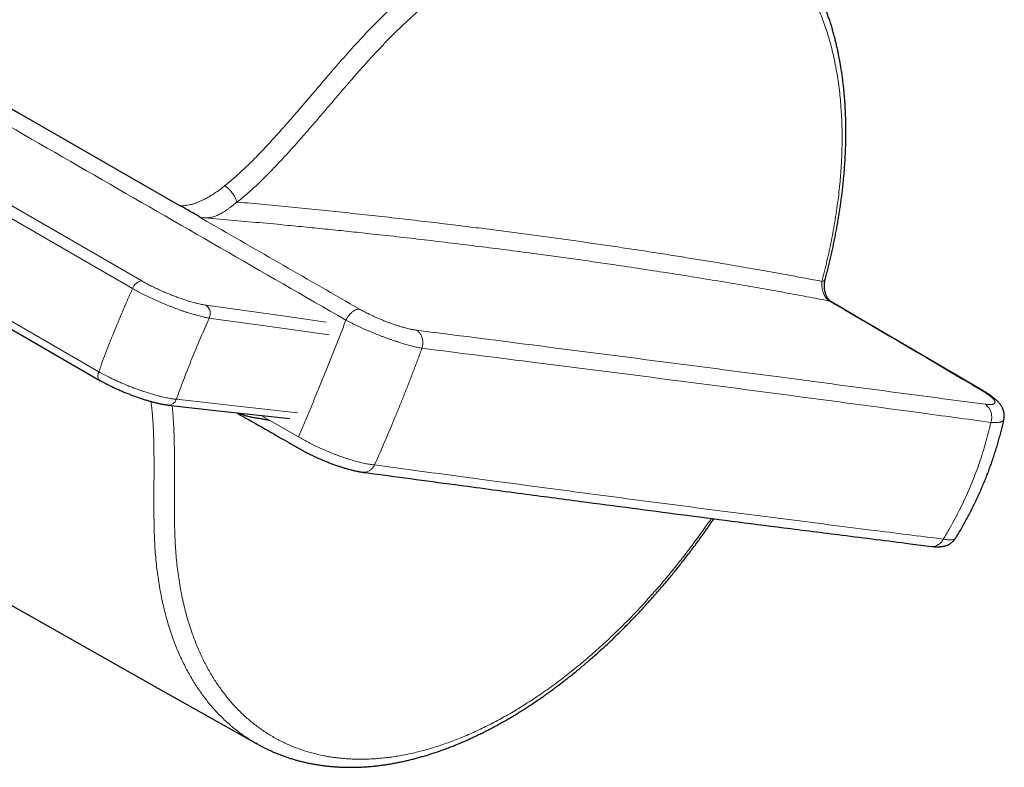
# Model space of a CAD drawing. Header units: millimetres. Extents: x 8 to 735, y 12 to 450.
# Tile 34 of 67: x 685 to 735, y 92 to 131. Entities that reach past the tile are written whole.
import ezdxf

# ---------------------------------------------------------------- set-up
doc = ezdxf.new("R2010")
doc.units = ezdxf.units.MM

msp = doc.modelspace()

# ---------------------------------------------------------------- linework, layer by layer
at = {"color": 252, "linetype": 'Continuous', "lineweight": 0}
for p, q in [((681.212, 123.083), (691.142, 117.35)), ((690.665, 116.963), (680.735, 122.695)), ((694.185, 120.587), (694.132, 120.592)), ((679.007, 118.443), (688.938, 112.71)), ((697.683, 110.221), (697.245, 110.471)), ((697.683, 110.221), (699.157, 109.381))]:
    msp.add_line(p, q, dxfattribs=at)
at = {"color": 7, "linetype": 'Continuous', "lineweight": 30}
for p, q in [((696.005, 121.388), (696.018, 121.387)), ((696.007, 121.378), (696.018, 121.387)), ((679.069, 117.998), (689, 112.266)), ((735.231, 110.268), (735.231, 110.268)), ((697.082, 93.644), (696.975, 93.704))]:
    msp.add_line(p, q, dxfattribs=at)
at = {"color": 7, "linetype": 'Continuous', "lineweight": 30, "flags": 128}
for points in [[(676.575, 130.708), (684.837, 125.953), (693.098, 121.199)], [(734.164, 111.732), (727.475, 115.654), (726.384, 116.294)], [(692.493, 111.003), (695.22, 110.698), (698.709, 110.308)], [(680.314, 103.098), (691.966, 96.527), (695.689, 94.427), (697.028, 93.672)]]:
    msp.add_lwpolyline(points, dxfattribs=at)
at = {"color": 252, "linetype": 'Continuous', "lineweight": 0, "flags": 128}
for points in [[(694.424, 116.111), (698.478, 115.544), (700.575, 115.251)], [(700.722, 114.595), (697.56, 115.037), (695.186, 115.369), (694.593, 115.452)], [(688.938, 112.71), (688.922, 112.664), (688.911, 112.618), (688.902, 112.573), (688.897, 112.529), (688.896, 112.487), (688.899, 112.448), (688.905, 112.41), (688.914, 112.376), (688.927, 112.345), (688.944, 112.318), (688.963, 112.294), (688.985, 112.275), (689, 112.266)], [(692.904, 111.296), (693.504, 111.229), (695.904, 110.96), (699.101, 110.603)]]:
    msp.add_lwpolyline(points, dxfattribs=at)
at = {"color": 252, "linetype": 'Continuous', "lineweight": 0}
for centre, radius, start, end in [((691.206, 116.784), 0.57, 96.4766, 161.6891), ((725.914, 117.527), 0.197, 271.9183, 333.8004), ((726.25, 116.065), 0.266, 59.6224, 77.6242), ((694.113, 115.68), 0.531, 334.5488, 54.1628), ((692.506, 111.42), 0.417, 268.1106, 342.6548), ((734.028, 111.499), 0.271, 59.8423, 81.6167), ((733.805, 110.394), 0.803, 339.8296, 53.6474), ((731.57, 104.381), 0.609, 266.1952, 337.1552)]:
    msp.add_arc(centre, radius, start, end, dxfattribs=at)
for points, knots in [([(721.819, 136.618), (721.79, 136.635), (721.677, 136.702), (721.474, 136.81), (721.209, 136.943), (720.938, 137.065), (720.659, 137.18), (720.371, 137.286), (720.076, 137.383), (719.775, 137.471), (719.465, 137.548), (719.148, 137.616), (718.82, 137.674), (718.485, 137.721), (718.144, 137.757), (717.799, 137.781), (717.449, 137.794), (717.095, 137.796), (716.738, 137.787), (716.376, 137.766), (716.011, 137.734), (715.643, 137.69), (715.266, 137.634), (714.881, 137.566), (714.488, 137.485), (714.092, 137.391), (713.687, 137.283), (713.274, 137.162), (712.875, 137.032), (712.494, 136.898), (712.133, 136.763), (711.77, 136.618), (711.407, 136.463), (711.042, 136.299), (710.676, 136.126), (710.31, 135.944), (709.944, 135.753), (709.577, 135.553), (709.205, 135.342), (708.83, 135.119), (708.45, 134.884), (708.07, 134.639), (707.686, 134.383), (707.299, 134.114), (706.948, 133.862), (706.639, 133.633), (706.372, 133.429), (706.105, 133.221), (705.809, 132.985), (705.484, 132.72), (705.132, 132.423), (704.781, 132.118), (704.432, 131.806), (704.084, 131.486), (703.739, 131.16), (703.397, 130.827), (703.057, 130.488), (702.72, 130.142), (702.386, 129.789), (702.053, 129.429), (701.717, 129.057), (701.377, 128.672), (701.033, 128.277), (700.633, 127.813), (700.177, 127.28), (699.654, 126.667), (699.12, 126.044), (698.65, 125.504), (698.255, 125.057), (697.937, 124.703), (697.616, 124.352), (697.298, 124.013), (696.984, 123.687), (696.672, 123.374), (696.383, 123.095), (696.116, 122.846), (695.872, 122.629), (695.625, 122.418), (695.458, 122.286), (695.375, 122.219)], [0, 0, 0, 0, 0.004221, 0.016892, 0.029562, 0.042255, 0.054947, 0.068073, 0.081199, 0.094349, 0.107499, 0.121105, 0.134719, 0.148546, 0.162381, 0.176212, 0.190044, 0.203902, 0.217761, 0.231592, 0.245423, 0.259281, 0.27314, 0.28755, 0.30196, 0.316402, 0.330843, 0.345867, 0.360899, 0.3737, 0.386507, 0.39931, 0.412114, 0.42494, 0.437766, 0.45057, 0.463373, 0.476199, 0.489025, 0.50229, 0.515556, 0.528846, 0.542136, 0.555889, 0.569649, 0.57911, 0.58857, 0.59804, 0.60751, 0.62013, 0.632751, 0.645371, 0.658039, 0.670708, 0.683376, 0.695996, 0.708617, 0.721237, 0.733905, 0.746573, 0.759241, 0.772651, 0.786062, 0.799472, 0.819599, 0.839725, 0.860994, 0.882263, 0.894452, 0.90664, 0.918836, 0.931032, 0.94248, 0.953928, 0.965375, 0.97403, 0.98269, 0.991347, 1, 1, 1, 1]), ([(696.018, 121.387), (696.114, 121.465), (696.308, 121.62), (696.594, 121.868), (696.877, 122.123), (697.19, 122.418), (697.531, 122.753), (697.899, 123.13), (698.263, 123.515), (698.624, 123.907), (698.98, 124.304), (699.38, 124.756), (699.823, 125.265), (700.308, 125.83), (700.791, 126.396), (701.274, 126.962), (701.758, 127.525), (702.213, 128.046), (702.639, 128.525), (703.038, 128.96), (703.441, 129.386), (703.847, 129.804), (704.26, 130.214), (704.68, 130.615), (705.106, 131.008), (705.535, 131.39), (705.967, 131.761), (706.379, 132.102), (706.77, 132.415), (707.141, 132.701), (707.506, 132.973), (707.865, 133.232), (708.218, 133.478), (708.572, 133.716), (708.964, 133.97), (709.394, 134.238), (709.863, 134.514), (710.332, 134.776), (710.8, 135.022), (711.248, 135.244), (711.674, 135.442), (712.079, 135.619), (712.483, 135.784), (712.886, 135.938), (713.291, 136.081), (713.699, 136.213), (714.11, 136.334), (714.518, 136.442), (714.923, 136.537), (715.33, 136.619), (715.738, 136.689), (716.147, 136.745), (716.552, 136.787), (716.941, 136.814), (717.315, 136.827), (717.674, 136.828), (718.03, 136.817), (718.383, 136.794), (718.734, 136.759), (719.082, 136.71), (719.425, 136.649), (719.762, 136.575), (720.108, 136.486), (720.461, 136.377), (720.821, 136.249), (721.173, 136.104), (721.517, 135.944), (721.846, 135.772), (722.162, 135.587), (722.463, 135.393), (722.756, 135.184), (723.041, 134.962), (723.311, 134.732), (723.566, 134.495), (723.807, 134.252), (724.051, 133.987), (724.295, 133.698), (724.538, 133.384), (724.771, 133.055), (724.993, 132.714), (725.2, 132.365), (725.392, 132.01), (725.571, 131.649), (725.739, 131.278), (725.897, 130.895), (726.041, 130.511), (726.172, 130.126), (726.29, 129.742), (726.404, 129.332), (726.511, 128.895), (726.61, 128.429), (726.697, 127.954), (726.772, 127.469), (726.832, 126.983), (726.881, 126.497), (726.916, 126.012), (726.941, 125.519), (726.954, 125.02), (726.956, 124.531), (726.948, 124.056), (726.931, 123.593), (726.905, 123.125), (726.87, 122.654), (726.824, 122.153), (726.765, 121.624), (726.691, 121.064), (726.605, 120.501), (726.51, 119.951), (726.409, 119.417), (726.301, 118.898), (726.183, 118.377), (726.058, 117.854), (725.966, 117.504), (725.92, 117.329)], [0, 0, 0, 0, 0.006085, 0.012173, 0.018263, 0.02435, 0.032584, 0.04082, 0.049059, 0.057302, 0.065544, 0.073782, 0.085222, 0.096662, 0.108097, 0.119533, 0.130967, 0.142402, 0.151598, 0.160799, 0.170001, 0.1792, 0.188395, 0.197763, 0.207136, 0.21651, 0.225883, 0.235251, 0.243169, 0.251089, 0.259007, 0.266488, 0.27397, 0.281453, 0.288934, 0.298813, 0.308697, 0.318584, 0.328468, 0.338347, 0.346948, 0.355552, 0.364158, 0.372762, 0.381363, 0.390272, 0.399186, 0.408101, 0.417014, 0.425924, 0.435146, 0.444371, 0.453596, 0.462817, 0.471278, 0.479741, 0.488205, 0.496665, 0.505314, 0.513962, 0.522592, 0.531223, 0.539853, 0.549615, 0.559384, 0.569154, 0.578922, 0.588684, 0.597946, 0.607211, 0.616479, 0.625744, 0.635005, 0.643637, 0.652271, 0.660903, 0.670668, 0.680439, 0.690212, 0.699983, 0.709748, 0.719012, 0.72828, 0.737551, 0.746819, 0.756083, 0.764715, 0.773349, 0.781981, 0.791747, 0.801519, 0.811292, 0.821063, 0.830829, 0.840094, 0.849363, 0.858633, 0.867902, 0.877166, 0.885442, 0.893722, 0.902002, 0.910282, 0.918558, 0.928116, 0.937678, 0.94724, 0.956799, 0.965436, 0.974078, 0.982721, 0.991362, 1, 1, 1, 1]), ([(701.579, 115.345), (697.291, 117.817), (688.713, 122.76), (680.133, 127.699), (675.842, 130.169)], [0, 0, 0, 0, 0.5, 1, 1, 1, 1]), ([(693.098, 121.199), (693.141, 121.198), (693.225, 121.196), (693.355, 121.206), (693.491, 121.225), (693.635, 121.255), (693.785, 121.296), (693.936, 121.348), (694.088, 121.408), (694.254, 121.483), (694.434, 121.575), (694.627, 121.686), (694.818, 121.805), (695.009, 121.934), (695.197, 122.07), (695.322, 122.165), (695.384, 122.213)], [0, 0, 0, 0, 0.058338, 0.116671, 0.174996, 0.239994, 0.305021, 0.370012, 0.434989, 0.500015, 0.583431, 0.666758, 0.750049, 0.833337, 0.916678, 1, 1, 1, 1]), ([(695.384, 122.213), (695.406, 122.199), (695.45, 122.17), (695.516, 122.117), (695.582, 122.057), (695.647, 121.991), (695.71, 121.921), (695.769, 121.846), (695.824, 121.769), (695.873, 121.691), (695.917, 121.612), (695.954, 121.534), (695.984, 121.459), (695.997, 121.412), (696.004, 121.388)], [0, 0, 0, 0, 0.08327, 0.166662, 0.250015, 0.333338, 0.416667, 0.499999, 0.583332, 0.666663, 0.74998, 0.83332, 0.916717, 1, 1, 1, 1]), ([(696.004, 121.388), (695.954, 121.349), (695.855, 121.27), (695.721, 121.164), (695.595, 121.069), (695.436, 120.955), (695.251, 120.834), (695.048, 120.721), (694.855, 120.639), (694.657, 120.592), (694.441, 120.572), (694.269, 120.58), (694.183, 120.584)], [0, 0, 0, 0, 0.063387, 0.126773, 0.19022, 0.253659, 0.38047, 0.507254, 0.630501, 0.753664, 0.876876, 1, 1, 1, 1]), ([(696.018, 121.387), (696.485, 121.345), (697.42, 121.26), (698.808, 121.127), (700.188, 120.989), (701.557, 120.847), (702.916, 120.7), (704.265, 120.55), (705.603, 120.395), (706.839, 120.248), (707.974, 120.109), (709.01, 119.979), (710.04, 119.846), (711.063, 119.711), (712.08, 119.574), (713.09, 119.433), (714.094, 119.291), (715.091, 119.146), (716.081, 118.998), (717.066, 118.849), (718.043, 118.696), (718.987, 118.546), (719.898, 118.398), (720.874, 118.236), (721.939, 118.055), (723.09, 117.854), (724.136, 117.665), (725.079, 117.49), (725.64, 117.383), (725.92, 117.329)], [0, 0, 0, 0, 0.042892, 0.085783, 0.128693, 0.171604, 0.214515, 0.257425, 0.300354, 0.343282, 0.377218, 0.411153, 0.445094, 0.479035, 0.512976, 0.546913, 0.58085, 0.61482, 0.648791, 0.682761, 0.716756, 0.750751, 0.7819, 0.813049, 0.85459, 0.896132, 0.937673, 0.968837, 1, 1, 1, 1]), ([(694.132, 120.592), (694.245, 120.527), (696.961, 118.966), (699.677, 117.404), (702.28, 115.907)], [0, 0, 0, 0, 0.041535, 1, 1, 1, 1]), ([(726.307, 116.325), (725.925, 116.399), (725.16, 116.547), (724, 116.761), (722.831, 116.97), (721.65, 117.174), (720.459, 117.374), (719.23, 117.575), (717.963, 117.776), (716.656, 117.977), (715.447, 118.158), (714.34, 118.319), (713.336, 118.462), (712.326, 118.602), (711.196, 118.755), (709.942, 118.92), (708.561, 119.096), (707.171, 119.267), (705.772, 119.434), (704.363, 119.596), (703.061, 119.74), (701.87, 119.868), (700.792, 119.98), (699.707, 120.09), (698.495, 120.208), (697.152, 120.334), (695.675, 120.465), (694.682, 120.547), (694.185, 120.587)], [0, 0, 0, 0, 0.039651, 0.079301, 0.118952, 0.158617, 0.198282, 0.237947, 0.280313, 0.322679, 0.365045, 0.396828, 0.42861, 0.460377, 0.492144, 0.534579, 0.577015, 0.619451, 0.661711, 0.703972, 0.746232, 0.777935, 0.809638, 0.841326, 0.873014, 0.915342, 0.957671, 1, 1, 1, 1]), ([(691.142, 117.35), (691.176, 117.331), (691.244, 117.292), (691.352, 117.233), (691.464, 117.173), (691.598, 117.104), (691.756, 117.026), (691.918, 116.949), (692.065, 116.882), (692.194, 116.825), (692.344, 116.76), (692.516, 116.688), (692.689, 116.619), (692.842, 116.561), (692.973, 116.512), (693.124, 116.458), (693.292, 116.4), (693.456, 116.347), (693.597, 116.304), (693.716, 116.269), (693.849, 116.232), (693.994, 116.195), (694.131, 116.164), (694.244, 116.141), (694.338, 116.124), (694.395, 116.115), (694.424, 116.111)], [0, 0, 0, 0, 0.035926, 0.071851, 0.108252, 0.144653, 0.197265, 0.249877, 0.285969, 0.322091, 0.358184, 0.410869, 0.463555, 0.499699, 0.535872, 0.572016, 0.624743, 0.67747, 0.713641, 0.749841, 0.786012, 0.838739, 0.891466, 0.927634, 0.963832, 1, 1, 1, 1]), ([(689.758, 114.842), (689.831, 115.019), (689.976, 115.373), (690.2, 115.904), (690.429, 116.434), (690.586, 116.786), (690.665, 116.963)], [0, 0, 0, 0, 0.249854, 0.499766, 0.749854, 1, 1, 1, 1]), ([(694.593, 115.452), (694.559, 115.457), (694.493, 115.468), (694.384, 115.489), (694.27, 115.514), (694.148, 115.543), (694.019, 115.575), (693.887, 115.611), (693.751, 115.65), (693.613, 115.692), (693.47, 115.737), (693.322, 115.785), (693.17, 115.837), (693.017, 115.892), (692.864, 115.948), (692.711, 116.006), (692.555, 116.066), (692.398, 116.129), (692.24, 116.195), (692.084, 116.261), (691.93, 116.328), (691.78, 116.395), (691.63, 116.464), (691.482, 116.535), (691.335, 116.606), (691.192, 116.678), (691.053, 116.749), (690.919, 116.821), (690.789, 116.892), (690.706, 116.939), (690.665, 116.963)], [0, 0, 0, 0, 0.035137, 0.070301, 0.105438, 0.141596, 0.177784, 0.213942, 0.249083, 0.284252, 0.319394, 0.355558, 0.391752, 0.427916, 0.463036, 0.498182, 0.533302, 0.569444, 0.605616, 0.641758, 0.676833, 0.711935, 0.747009, 0.783105, 0.81923, 0.855325, 0.891256, 0.927188, 0.963594, 1, 1, 1, 1]), ([(725.92, 117.329), (725.92, 117.326), (725.917, 117.303), (725.914, 117.26), (725.913, 117.198), (725.914, 117.134), (725.919, 117.069), (725.927, 117.004), (725.938, 116.939), (725.953, 116.874), (725.972, 116.807), (725.995, 116.739), (726.022, 116.675), (726.05, 116.617), (726.079, 116.565), (726.111, 116.515), (726.146, 116.469), (726.183, 116.427), (726.222, 116.388), (726.263, 116.354), (726.292, 116.335), (726.307, 116.325)], [0, 0, 0, 0, 0.009449, 0.065607, 0.121762, 0.179323, 0.23688, 0.291117, 0.345349, 0.401227, 0.457101, 0.518268, 0.580102, 0.630697, 0.681291, 0.733567, 0.785843, 0.838442, 0.891041, 0.94552, 1, 1, 1, 1]), ([(726.307, 116.325), (726.406, 116.267), (728.993, 114.748), (731.58, 113.229), (734.068, 111.767)], [0, 0, 0, 0, 0.038214, 1, 1, 1, 1]), ([(702.28, 115.907), (702.261, 115.908), (702.223, 115.91), (702.162, 115.9), (702.099, 115.88), (702.035, 115.851), (701.97, 115.813), (701.905, 115.766), (701.842, 115.71), (701.782, 115.648), (701.724, 115.579), (701.671, 115.505), (701.622, 115.426), (701.594, 115.372), (701.58, 115.344)], [0, 0, 0, 0, 0.083333, 0.166666, 0.25, 0.333333, 0.416666, 0.499999, 0.583333, 0.666666, 0.75, 0.833333, 0.916667, 1, 1, 1, 1]), ([(705.187, 114.832), (705.163, 114.836), (705.114, 114.842), (705.036, 114.855), (704.953, 114.871), (704.851, 114.893), (704.726, 114.922), (704.577, 114.961), (704.419, 115.006), (704.255, 115.056), (704.088, 115.11), (703.918, 115.169), (703.744, 115.233), (703.594, 115.29), (703.472, 115.338), (703.353, 115.387), (703.208, 115.448), (703.039, 115.522), (702.873, 115.599), (702.725, 115.67), (702.598, 115.735), (702.488, 115.792), (702.381, 115.849), (702.314, 115.888), (702.28, 115.907)], [0, 0, 0, 0, 0.033989, 0.067978, 0.102353, 0.136728, 0.18974, 0.242752, 0.29728, 0.351809, 0.404871, 0.457934, 0.512522, 0.56711, 0.59632, 0.62559, 0.678699, 0.731807, 0.786443, 0.841079, 0.880505, 0.919932, 0.959966, 1, 1, 1, 1]), ([(694.593, 115.452), (694.575, 115.412), (694.484, 115.211), (694.323, 114.847), (694.111, 114.359), (693.904, 113.87), (693.771, 113.543), (693.704, 113.38)], [0, 0, 0, 0, 0.0574188, 0.292926, 0.5284883, 0.7642165, 1, 1, 1, 1]), ([(701.58, 115.345), (701.491, 115.116), (701.313, 114.658), (701.044, 113.975), (700.774, 113.295), (700.502, 112.621), (700.232, 111.956), (699.963, 111.3), (699.694, 110.653), (699.426, 110.013), (699.246, 109.592), (699.157, 109.381)], [0, 0, 0, 0, 0.1122485, 0.2243086, 0.3362346, 0.4480809, 0.5599021, 0.6697549, 0.7796879, 0.8897524, 1, 1, 1, 1]), ([(701.58, 115.345), (701.625, 115.322), (701.715, 115.274), (701.858, 115.201), (702.007, 115.128), (702.156, 115.056), (702.304, 114.988), (702.448, 114.922), (702.596, 114.857), (702.748, 114.791), (702.903, 114.726), (703.049, 114.666), (703.186, 114.611), (703.321, 114.558), (703.466, 114.502), (703.619, 114.445), (703.772, 114.39), (703.926, 114.335), (704.079, 114.283), (704.228, 114.233), (704.373, 114.187), (704.513, 114.144), (704.651, 114.103), (704.787, 114.064), (704.918, 114.029), (705.042, 113.997), (705.159, 113.97), (705.268, 113.946), (705.371, 113.925), (705.437, 113.913), (705.469, 113.907), (705.469, 113.907)], [0, 0, 0, 0, 0.039438, 0.078876, 0.11892, 0.158964, 0.194361, 0.229785, 0.265182, 0.301597, 0.338042, 0.374457, 0.403658, 0.432919, 0.468276, 0.503661, 0.539018, 0.575396, 0.611802, 0.64818, 0.683511, 0.718869, 0.754201, 0.790545, 0.826918, 0.863262, 0.897251, 0.931239, 0.965613, 0.999987, 1, 1, 1, 1]), ([(688.938, 112.71), (689.003, 112.888), (689.133, 113.244), (689.336, 113.777), (689.543, 114.31), (689.687, 114.665), (689.758, 114.842)], [0, 0, 0, 0, 0.249854, 0.499766, 0.749854, 1, 1, 1, 1]), ([(705.187, 114.832), (705.208, 114.818), (705.251, 114.791), (705.308, 114.737), (705.36, 114.676), (705.405, 114.606), (705.443, 114.53), (705.473, 114.448), (705.494, 114.361), (705.507, 114.271), (705.511, 114.18), (705.506, 114.088), (705.493, 113.996), (705.477, 113.937), (705.469, 113.907)], [0, 0, 0, 0, 0.083333, 0.166667, 0.25, 0.333333, 0.416667, 0.5, 0.583333, 0.666667, 0.75, 0.833333, 0.916667, 1, 1, 1, 1]), ([(734.281, 111.041), (732.842, 111.233), (729.964, 111.616), (726.582, 112.064), (723.195, 112.511), (719.802, 112.955), (715.453, 113.517), (710.582, 114.144), (707.158, 114.581), (705.187, 114.832)], [0, 0, 0, 0, 0.149177, 0.298354, 0.350215, 0.499417, 0.648614, 0.797804, 1, 1, 1, 1]), ([(705.469, 113.907), (705.397, 113.715), (705.254, 113.33), (705.036, 112.757), (704.816, 112.187), (704.593, 111.621), (704.369, 111.06), (704.146, 110.513), (703.926, 109.981), (703.708, 109.464), (703.488, 108.95), (703.267, 108.441), (703.118, 108.106), (703.044, 107.938)], [0, 0, 0, 0, 0.093655, 0.187126, 0.280447, 0.373648, 0.46676, 0.559831, 0.647637, 0.735531, 0.823539, 0.911686, 1, 1, 1, 1]), ([(705.469, 113.907), (707.432, 113.661), (710.844, 113.231), (715.703, 112.614), (720.045, 112.056), (724.384, 111.486), (727.997, 111.003), (731.388, 110.546), (733.335, 110.283), (734.559, 110.117)], [0, 0, 0, 0, 0.202206, 0.351397, 0.500588, 0.649779, 0.79897, 0.873566, 1, 1, 1, 1]), ([(693.704, 113.38), (693.638, 113.216), (693.506, 112.89), (693.315, 112.399), (693.128, 111.907), (692.993, 111.54), (692.919, 111.336), (692.904, 111.296)], [0, 0, 0, 0, 0.235507, 0.47107, 0.706798, 0.942581, 1, 1, 1, 1]), ([(688.938, 112.71), (688.978, 112.687), (689.06, 112.64), (689.19, 112.57), (689.325, 112.499), (689.452, 112.434), (689.57, 112.376), (689.704, 112.312), (689.869, 112.235), (690.049, 112.155), (690.213, 112.085), (690.35, 112.028), (690.476, 111.977), (690.622, 111.919), (690.799, 111.852), (690.987, 111.783), (691.154, 111.725), (691.291, 111.679), (691.416, 111.639), (691.529, 111.603), (691.641, 111.569), (691.752, 111.537), (691.862, 111.506), (691.972, 111.476), (692.079, 111.449), (692.2, 111.419), (692.324, 111.391), (692.451, 111.365), (692.559, 111.344), (692.655, 111.328), (692.742, 111.315), (692.826, 111.304), (692.878, 111.298), (692.904, 111.296)], [0, 0, 0, 0, 0.035932, 0.072099, 0.108267, 0.144673, 0.170991, 0.197309, 0.243946, 0.290583, 0.324408, 0.358233, 0.384585, 0.410937, 0.457634, 0.504331, 0.5382, 0.572069, 0.598364, 0.62466, 0.651213, 0.677766, 0.704703, 0.73164, 0.758847, 0.786054, 0.825458, 0.858594, 0.891731, 0.918664, 0.945596, 0.972798, 1, 1, 1, 1]), ([(734.281, 111.041), (734.312, 111.037), (734.375, 111.029), (734.458, 111.024), (734.537, 111.023), (734.609, 111.028), (734.671, 111.04), (734.719, 111.058), (734.753, 111.082), (734.773, 111.113), (734.778, 111.15), (734.769, 111.192), (734.746, 111.236), (734.714, 111.282), (734.673, 111.329), (734.62, 111.381), (734.551, 111.442), (734.464, 111.51), (734.364, 111.581), (734.262, 111.648), (734.163, 111.71), (734.1, 111.748), (734.068, 111.767)], [0, 0, 0, 0, 0.0460663, 0.0921907, 0.1382565, 0.1919232, 0.2457777, 0.299631, 0.3532963, 0.4070222, 0.4609385, 0.5148541, 0.5685792, 0.6130683, 0.6576114, 0.7021005, 0.7565168, 0.8111313, 0.8657463, 0.9201635, 0.9600817, 1, 1, 1, 1]), ([(696.975, 93.704), (696.944, 93.721), (696.824, 93.789), (696.619, 93.917), (696.361, 94.088), (696.109, 94.27), (695.86, 94.464), (695.615, 94.67), (695.379, 94.884), (695.156, 95.102), (694.943, 95.324), (694.737, 95.554), (694.537, 95.793), (694.343, 96.04), (694.155, 96.295), (693.975, 96.559), (693.801, 96.831), (693.633, 97.11), (693.471, 97.401), (693.313, 97.704), (693.162, 98.018), (693.017, 98.34), (692.879, 98.674), (692.747, 99.02), (692.617, 99.391), (692.493, 99.783), (692.375, 100.197), (692.267, 100.62), (692.169, 101.052), (692.082, 101.494), (692.005, 101.944), (691.939, 102.401), (691.883, 102.867), (691.839, 103.341), (691.804, 103.829), (691.781, 104.332), (691.767, 104.848), (691.761, 105.369), (691.759, 105.901), (691.76, 106.442), (691.763, 107.134), (691.766, 107.806), (691.763, 108.455), (691.756, 108.93), (691.744, 109.392), (691.727, 109.841), (691.703, 110.249), (691.674, 110.617), (691.645, 110.918), (691.622, 111.106), (691.611, 111.185)], [0, 0, 0, 0, 0.006737, 0.026501, 0.046266, 0.066067, 0.085867, 0.106346, 0.126835, 0.145924, 0.165021, 0.184115, 0.203208, 0.222334, 0.24146, 0.260553, 0.279647, 0.298773, 0.317899, 0.337678, 0.357458, 0.377274, 0.39709, 0.417594, 0.438109, 0.460742, 0.483389, 0.506029, 0.528669, 0.551364, 0.57406, 0.596699, 0.619339, 0.642035, 0.664731, 0.688411, 0.712091, 0.735801, 0.759511, 0.784217, 0.808924, 0.852669, 0.874543, 0.896418, 0.916869, 0.93732, 0.95777, 0.973171, 0.988576, 1, 1, 1, 1]), ([(692.688, 110.981), (692.69, 110.964), (692.707, 110.821), (692.73, 110.548), (692.761, 110.118), (692.785, 109.639), (692.801, 109.111), (692.812, 108.49), (692.814, 107.777), (692.811, 106.909), (692.807, 106.144), (692.808, 105.485), (692.813, 104.993), (692.824, 104.505), (692.842, 104.022), (692.871, 103.545), (692.912, 103.076), (692.963, 102.614), (693.025, 102.155), (693.099, 101.702), (693.184, 101.253), (693.281, 100.813), (693.389, 100.379), (693.51, 99.951), (693.634, 99.56), (693.757, 99.207), (693.876, 98.89), (694.003, 98.58), (694.137, 98.277), (694.278, 97.98), (694.425, 97.691), (694.579, 97.409), (694.74, 97.136), (694.907, 96.869), (695.082, 96.608), (695.267, 96.352), (695.46, 96.101), (695.66, 95.859), (695.869, 95.623), (696.088, 95.394), (696.31, 95.177), (696.533, 94.974), (696.757, 94.784), (696.986, 94.603), (697.221, 94.431), (697.462, 94.267), (697.708, 94.112), (697.96, 93.966), (698.216, 93.83), (698.477, 93.702), (698.746, 93.582), (699.024, 93.47), (699.309, 93.367), (699.6, 93.273), (699.899, 93.189), (700.206, 93.114), (700.485, 93.056), (700.73, 93.013), (700.939, 92.981), (701.15, 92.953), (701.394, 92.927), (701.669, 92.905), (701.978, 92.89), (702.291, 92.884), (702.608, 92.887), (702.928, 92.901), (703.251, 92.923), (703.577, 92.955), (703.905, 92.996), (704.236, 93.047), (704.573, 93.108), (704.917, 93.179), (705.267, 93.261), (705.619, 93.353), (705.978, 93.456), (706.343, 93.571), (706.705, 93.694), (707.059, 93.824), (707.407, 93.96), (707.755, 94.105), (708.106, 94.259), (708.457, 94.423), (708.809, 94.594), (709.161, 94.775), (709.513, 94.964), (709.865, 95.161), (710.222, 95.37), (710.583, 95.589), (710.948, 95.82), (711.312, 96.06), (711.68, 96.312), (712.052, 96.576), (712.418, 96.845), (712.774, 97.115), (713.12, 97.387), (713.465, 97.666), (713.81, 97.954), (714.152, 98.248), (714.493, 98.55), (714.832, 98.858), (715.168, 99.174), (715.502, 99.496), (715.84, 99.83), (716.179, 100.175), (716.521, 100.533), (716.859, 100.898), (717.196, 101.27), (717.529, 101.649), (717.853, 102.027), (718.168, 102.406), (718.475, 102.783), (718.778, 103.166), (719.078, 103.555), (719.374, 103.949), (719.666, 104.347), (719.954, 104.75), (720.154, 105.035), (720.257, 105.188), (720.268, 105.203)], [0, 0, 0, 0, 0.0010845, 0.0090284, 0.0169725, 0.027637, 0.0383027, 0.0489682, 0.0649861, 0.0810043, 0.1008634, 0.1107911, 0.1207187, 0.1306536, 0.1405881, 0.1505171, 0.1604463, 0.170401, 0.1803558, 0.1905417, 0.2007275, 0.2109405, 0.2211534, 0.2316189, 0.2420917, 0.2503228, 0.2585548, 0.266786, 0.2750491, 0.2833132, 0.2915763, 0.299819, 0.3080617, 0.3163186, 0.3245755, 0.3331155, 0.3416555, 0.3502112, 0.3587669, 0.367621, 0.3764794, 0.3847106, 0.3929428, 0.401174, 0.4094369, 0.4177007, 0.4259636, 0.4342062, 0.4424489, 0.4507055, 0.4589622, 0.4674978, 0.4760334, 0.4845846, 0.4931357, 0.5019808, 0.5108301, 0.5165814, 0.5223326, 0.5280887, 0.5338447, 0.5420064, 0.5501691, 0.5583309, 0.5665242, 0.5747185, 0.5829118, 0.591085, 0.5992581, 0.6074453, 0.6156325, 0.6240996, 0.6325666, 0.6410493, 0.649532, 0.6583095, 0.6670914, 0.6752532, 0.6834158, 0.6915775, 0.6997709, 0.7079652, 0.7161586, 0.7243318, 0.7325049, 0.7406921, 0.7488793, 0.7573465, 0.7658136, 0.7742964, 0.7827792, 0.7915571, 0.8003394, 0.8084993, 0.81666, 0.8248199, 0.8330113, 0.8412036, 0.849395, 0.8575663, 0.8657375, 0.8739229, 0.8821082, 0.8906638, 0.8992205, 0.9077762, 0.9163682, 0.9249613, 0.9335534, 0.941727, 0.9499016, 0.9580752, 0.9662805, 0.9744866, 0.9826919, 0.9908769, 0.9990619, 1, 1, 1, 1]), ([(734.559, 110.117), (734.556, 110.102), (734.514, 109.918), (734.429, 109.564), (734.293, 109.057), (734.143, 108.554), (733.979, 108.052), (733.8, 107.555), (733.609, 107.063), (733.404, 106.578), (733.183, 106.09), (732.945, 105.601), (732.688, 105.109), (732.418, 104.622), (732.227, 104.304), (732.131, 104.145)], [0, 0, 0, 0, 0.0070329, 0.0883296, 0.1696262, 0.2511594, 0.3326924, 0.4146808, 0.4961009, 0.5775213, 0.6583691, 0.743643, 0.828917, 0.9144585, 1, 1, 1, 1]), ([(735.231, 110.268), (735.23, 110.262), (735.227, 110.249), (735.217, 110.229), (735.201, 110.208), (735.18, 110.189), (735.154, 110.172), (735.124, 110.157), (735.09, 110.144), (735.05, 110.133), (735.005, 110.124), (734.955, 110.116), (734.896, 110.111), (734.826, 110.107), (734.744, 110.107), (734.656, 110.11), (734.591, 110.115), (734.559, 110.117)], [0, 0, 0, 0, 0.039805, 0.104229, 0.168771, 0.23087, 0.293074, 0.355598, 0.418229, 0.482086, 0.546056, 0.610372, 0.674804, 0.755525, 0.836706, 0.918119, 1, 1, 1, 1]), ([(699.158, 109.381), (699.158, 109.381), (699.201, 109.355), (699.289, 109.302), (699.429, 109.222), (699.575, 109.141), (699.722, 109.064), (699.867, 108.99), (700.009, 108.919), (700.155, 108.85), (700.306, 108.78), (700.459, 108.712), (700.605, 108.649), (700.741, 108.592), (700.876, 108.538), (701.02, 108.481), (701.173, 108.424), (701.326, 108.368), (701.48, 108.315), (701.633, 108.264), (701.783, 108.216), (701.929, 108.172), (702.071, 108.132), (702.211, 108.095), (702.348, 108.06), (702.481, 108.03), (702.608, 108.003), (702.726, 107.981), (702.837, 107.963), (702.944, 107.948), (703.011, 107.941), (703.044, 107.938), (703.044, 107.938)], [0, 0, 0, 0, 0.000012, 0.039433, 0.078854, 0.118881, 0.158908, 0.194305, 0.229728, 0.265124, 0.301539, 0.337984, 0.374399, 0.403632, 0.432925, 0.468282, 0.503666, 0.539023, 0.5754, 0.611806, 0.648183, 0.683514, 0.718872, 0.754203, 0.790546, 0.826919, 0.863263, 0.897251, 0.931239, 0.965613, 0.999987, 1, 1, 1, 1]), ([(702.513, 107.565), (702.524, 107.565), (702.558, 107.565), (702.618, 107.576), (702.691, 107.598), (702.761, 107.632), (702.828, 107.676), (702.891, 107.729), (702.948, 107.791), (703, 107.86), (703.029, 107.912), (703.044, 107.938)], [0, 0, 0, 0, 0.050376, 0.169079, 0.287782, 0.406485, 0.525188, 0.643891, 0.762594, 0.881297, 1, 1, 1, 1]), ([(703.044, 107.938), (705, 107.674), (708.401, 107.217), (713.247, 106.57), (717.584, 105.998), (721.926, 105.436), (725.548, 104.975), (728.95, 104.545), (730.903, 104.299), (732.131, 104.145)], [0, 0, 0, 0, 0.2022199, 0.3514212, 0.5006227, 0.6498241, 0.7990255, 0.8736262, 1, 1, 1, 1]), ([(732.761, 104.191), (732.756, 104.184), (732.746, 104.169), (732.719, 104.149), (732.684, 104.133), (732.641, 104.12), (732.589, 104.112), (732.528, 104.107), (732.461, 104.107), (732.388, 104.111), (732.309, 104.118), (732.224, 104.129), (732.162, 104.14), (732.131, 104.145)], [0, 0, 0, 0, 0.080505, 0.1724739, 0.2645126, 0.3564818, 0.4510734, 0.5457406, 0.6403326, 0.7297361, 0.8191398, 0.9095698, 1, 1, 1, 1])]:
    msp.add_open_spline(points, degree=3, knots=knots, dxfattribs=at)
at = {"color": 7, "linetype": 'Continuous', "lineweight": 30}
for points, knots in [([(726.091, 117.439), (726.095, 117.457), (726.127, 117.573), (726.182, 117.786), (726.255, 118.079), (726.326, 118.373), (726.395, 118.666), (726.46, 118.958), (726.523, 119.249), (726.582, 119.54), (726.639, 119.829), (726.692, 120.117), (726.743, 120.405), (726.791, 120.69), (726.835, 120.975), (726.877, 121.258), (726.916, 121.541), (726.952, 121.822), (726.985, 122.101), (727.014, 122.38), (727.041, 122.658), (727.065, 122.934), (727.086, 123.21), (727.104, 123.484), (727.119, 123.757), (727.131, 124.03), (727.141, 124.3), (727.147, 124.568), (727.15, 124.834), (727.15, 125.1), (727.147, 125.364), (727.141, 125.627), (727.132, 125.888), (727.12, 126.147), (727.105, 126.403), (727.087, 126.657), (727.066, 126.909), (727.042, 127.16), (727.015, 127.41), (726.985, 127.657), (726.952, 127.902), (726.916, 128.146), (726.877, 128.387), (726.835, 128.626), (726.79, 128.863), (726.741, 129.097), (726.69, 129.329), (726.636, 129.559), (726.579, 129.786), (726.519, 130.011), (726.456, 130.234), (726.39, 130.454), (726.321, 130.671), (726.25, 130.886), (726.175, 131.098), (726.097, 131.307), (726.017, 131.513), (725.934, 131.718), (725.847, 131.919), (725.758, 132.118), (725.666, 132.313), (725.572, 132.505), (725.475, 132.693), (725.376, 132.879), (725.272, 133.063), (725.167, 133.244), (725.059, 133.421), (724.948, 133.595), (724.834, 133.766), (724.719, 133.933), (724.6, 134.097), (724.479, 134.258), (724.356, 134.415), (724.23, 134.57), (724.101, 134.721), (723.97, 134.868), (723.836, 135.013), (723.7, 135.154), (723.561, 135.293), (723.42, 135.427), (723.276, 135.559), (723.13, 135.686), (722.983, 135.81), (722.833, 135.931), (722.681, 136.047), (722.527, 136.161), (722.37, 136.271), (722.211, 136.377), (722.064, 136.472), (721.968, 136.53), (721.926, 136.555)], [0, 0, 0, 0, 0.002139, 0.013747, 0.025393, 0.037066, 0.048751, 0.060434, 0.072103, 0.083752, 0.095405, 0.107037, 0.11865, 0.130247, 0.141831, 0.153405, 0.164972, 0.176534, 0.188095, 0.199657, 0.211221, 0.222792, 0.23437, 0.24596, 0.257564, 0.269185, 0.280829, 0.292349, 0.303894, 0.315475, 0.327081, 0.338702, 0.350327, 0.36194, 0.37353, 0.384922, 0.396536, 0.408138, 0.419732, 0.431319, 0.442902, 0.454484, 0.466067, 0.477654, 0.489251, 0.500841, 0.512421, 0.523993, 0.535559, 0.547122, 0.558685, 0.570249, 0.581817, 0.5934, 0.604893, 0.616411, 0.627947, 0.639491, 0.651035, 0.662569, 0.674083, 0.685569, 0.696838, 0.708366, 0.719862, 0.731327, 0.742765, 0.754177, 0.765568, 0.776938, 0.788292, 0.799632, 0.810962, 0.822283, 0.8336, 0.844915, 0.856231, 0.867552, 0.878879, 0.890217, 0.901566, 0.912823, 0.924059, 0.935297, 0.946537, 0.957774, 0.969008, 0.980235, 0.991453, 1, 1, 1, 1]), ([(694.183, 120.584), (694.002, 120.686), (693.639, 120.89), (693.279, 121.096), (693.098, 121.199)], [0, 0, 0, 0, 0.499139, 1, 1, 1, 1]), ([(726.385, 116.295), (726.383, 116.296), (726.377, 116.299), (726.364, 116.308), (726.345, 116.323), (726.324, 116.34), (726.303, 116.362), (726.28, 116.386), (726.257, 116.414), (726.233, 116.446), (726.21, 116.48), (726.188, 116.518), (726.167, 116.559), (726.147, 116.602), (726.128, 116.647), (726.113, 116.691), (726.099, 116.737), (726.086, 116.784), (726.075, 116.834), (726.066, 116.887), (726.058, 116.941), (726.053, 116.997), (726.05, 117.054), (726.049, 117.11), (726.05, 117.167), (726.053, 117.223), (726.059, 117.277), (726.067, 117.33), (726.076, 117.38), (726.085, 117.417), (726.09, 117.436), (726.091, 117.439)], [0, 0, 0, 0, 0.009487, 0.045568, 0.081029, 0.116317, 0.151641, 0.187112, 0.222801, 0.258712, 0.294796, 0.330969, 0.367103, 0.403061, 0.438735, 0.474036, 0.505181, 0.538162, 0.573679, 0.609875, 0.646739, 0.684207, 0.722189, 0.760567, 0.799205, 0.837955, 0.876638, 0.915086, 0.953171, 0.990791, 1, 1, 1, 1]), ([(689, 112.266), (689.017, 112.256), (689.06, 112.231), (689.131, 112.191), (689.214, 112.146), (689.3, 112.101), (689.387, 112.056), (689.475, 112.011), (689.565, 111.967), (689.656, 111.923), (689.748, 111.879), (689.841, 111.836), (689.935, 111.794), (690.031, 111.752), (690.128, 111.71), (690.225, 111.669), (690.323, 111.629), (690.421, 111.59), (690.519, 111.551), (690.618, 111.513), (690.717, 111.476), (690.815, 111.44), (690.912, 111.406), (691.009, 111.372), (691.105, 111.34), (691.202, 111.308), (691.298, 111.278), (691.393, 111.248), (691.488, 111.22), (691.582, 111.193), (691.674, 111.168), (691.765, 111.144), (691.855, 111.122), (691.943, 111.101), (692.029, 111.081), (692.113, 111.064), (692.195, 111.048), (692.276, 111.033), (692.356, 111.021), (692.428, 111.01), (692.473, 111.005), (692.492, 111.003)], [0, 0, 0, 0, 0.016823, 0.043119, 0.069308, 0.095413, 0.121451, 0.147436, 0.173271, 0.198963, 0.224551, 0.250095, 0.275652, 0.301265, 0.326993, 0.352675, 0.378209, 0.403805, 0.429438, 0.455085, 0.480711, 0.506302, 0.531781, 0.557073, 0.582557, 0.608216, 0.634034, 0.65999, 0.686066, 0.712241, 0.738497, 0.76482, 0.791198, 0.817626, 0.844107, 0.870636, 0.896833, 0.923804, 0.951157, 0.978944, 1, 1, 1, 1]), ([(735.23, 110.269), (735.232, 110.28), (735.239, 110.309), (735.246, 110.359), (735.25, 110.416), (735.251, 110.473), (735.248, 110.529), (735.241, 110.584), (735.231, 110.639), (735.218, 110.692), (735.202, 110.744), (735.183, 110.795), (735.162, 110.844), (735.137, 110.892), (735.11, 110.94), (735.08, 110.987), (735.047, 111.034), (735.009, 111.082), (734.969, 111.129), (734.923, 111.179), (734.869, 111.231), (734.808, 111.287), (734.74, 111.345), (734.669, 111.401), (734.597, 111.454), (734.524, 111.506), (734.451, 111.555), (734.377, 111.603), (734.302, 111.651), (734.231, 111.694), (734.184, 111.721), (734.164, 111.733)], [0, 0, 0, 0, 0.01457, 0.039854, 0.065071, 0.09026, 0.115462, 0.140727, 0.166111, 0.191687, 0.217546, 0.243807, 0.270622, 0.298189, 0.326763, 0.35667, 0.388324, 0.422252, 0.458934, 0.496483, 0.541657, 0.591424, 0.644112, 0.695628, 0.744807, 0.791898, 0.837357, 0.881894, 0.925178, 0.967776, 1, 1, 1, 1]), ([(695.98, 110.613), (696.086, 110.552), (696.634, 110.24), (697.447, 109.776), (698.308, 109.283), (698.79, 109.008), (699.045, 108.862), (699.17, 108.79), (699.254, 108.742), (699.314, 108.709), (699.377, 108.673), (699.45, 108.634), (699.533, 108.589), (699.618, 108.545), (699.705, 108.502), (699.792, 108.458), (699.881, 108.415), (699.971, 108.373), (700.061, 108.331), (700.153, 108.29), (700.246, 108.249), (700.339, 108.209), (700.433, 108.169), (700.528, 108.13), (700.622, 108.092), (700.717, 108.055), (700.812, 108.018), (700.907, 107.983), (701.001, 107.949), (701.094, 107.916), (701.188, 107.884), (701.281, 107.853), (701.373, 107.823), (701.465, 107.794), (701.556, 107.767), (701.647, 107.741), (701.736, 107.716), (701.824, 107.692), (701.912, 107.67), (701.995, 107.65), (702.076, 107.632), (702.154, 107.616), (702.233, 107.6), (702.311, 107.587), (702.376, 107.576), (702.417, 107.57), (702.432, 107.568), (702.434, 107.568)], [0, 0, 0, 0, 0.053504, 0.275864, 0.409991, 0.488795, 0.518659, 0.539608, 0.551923, 0.56056, 0.569082, 0.581762, 0.594372, 0.606916, 0.619402, 0.631837, 0.644176, 0.656483, 0.66874, 0.680981, 0.693236, 0.705525, 0.717896, 0.730024, 0.742277, 0.75457, 0.766862, 0.779108, 0.79129, 0.803457, 0.815703, 0.828013, 0.840385, 0.85282, 0.86532, 0.877886, 0.890525, 0.903241, 0.916048, 0.928966, 0.940725, 0.953095, 0.965747, 0.97872, 0.992045, 0.998905, 1, 1, 1, 1]), ([(696.081, 110.602), (696.092, 110.597), (696.165, 110.564), (696.296, 110.513), (696.477, 110.455), (696.659, 110.409), (696.848, 110.371), (697.047, 110.34), (697.254, 110.307), (697.466, 110.27), (697.611, 110.237), (697.683, 110.221)], [0, 0, 0, 0, 0.0224609, 0.1477651, 0.2692058, 0.3907051, 0.5121548, 0.6347944, 0.7574842, 0.8801085, 1, 1, 1, 1]), ([(732.761, 104.191), (732.774, 104.212), (732.838, 104.315), (732.949, 104.502), (733.094, 104.751), (733.235, 105.001), (733.371, 105.252), (733.504, 105.504), (733.633, 105.758), (733.758, 106.014), (733.879, 106.271), (733.997, 106.529), (734.11, 106.789), (734.22, 107.049), (734.326, 107.311), (734.428, 107.574), (734.526, 107.837), (734.62, 108.102), (734.71, 108.368), (734.796, 108.636), (734.878, 108.904), (734.957, 109.174), (735.031, 109.445), (735.102, 109.717), (735.169, 109.991), (735.212, 110.174), (735.232, 110.267), (735.232, 110.267)], [0, 0, 0, 0, 0.011127, 0.054848, 0.098431, 0.141833, 0.18492, 0.227787, 0.271024, 0.314161, 0.35721, 0.400182, 0.443089, 0.485941, 0.528751, 0.571532, 0.614322, 0.657006, 0.699699, 0.74241, 0.785153, 0.827938, 0.870776, 0.91368, 0.956661, 0.999751, 1, 1, 1, 1]), ([(702.434, 107.569), (702.446, 107.567), (702.472, 107.563), (702.499, 107.564), (702.513, 107.565)], [0, 0, 0, 0, 0.467821, 1, 1, 1, 1]), ([(702.494, 107.56), (702.532, 107.555), (704.087, 107.345), (706.789, 106.982), (710.448, 106.493), (713.469, 106.091), (716.169, 105.736), (718.74, 105.4), (721.321, 105.067), (724.073, 104.716), (727.119, 104.329), (729.64, 104.012), (731.166, 103.82), (731.53, 103.774)], [0, 0, 0, 0, 0.003869, 0.161089, 0.27966, 0.382566, 0.473656, 0.558747, 0.648257, 0.740059, 0.84271, 0.962465, 1, 1, 1, 1]), ([(697.084, 93.641), (697.133, 93.615), (697.237, 93.557), (697.4, 93.473), (697.572, 93.389), (697.747, 93.308), (697.924, 93.23), (698.103, 93.157), (698.284, 93.087), (698.466, 93.02), (698.65, 92.958), (698.837, 92.899), (699.025, 92.844), (699.215, 92.792), (699.406, 92.745), (699.6, 92.701), (699.795, 92.661), (699.991, 92.624), (700.189, 92.592), (700.389, 92.563), (700.59, 92.538), (700.793, 92.517), (700.996, 92.5), (701.2, 92.487), (701.404, 92.478), (701.61, 92.472), (701.817, 92.471), (702.027, 92.473), (702.238, 92.479), (702.45, 92.489), (702.663, 92.502), (702.877, 92.52), (703.092, 92.541), (703.308, 92.567), (703.525, 92.596), (703.743, 92.629), (703.962, 92.666), (704.181, 92.706), (704.402, 92.751), (704.624, 92.799), (704.847, 92.852), (705.071, 92.908), (705.296, 92.968), (705.522, 93.032), (705.749, 93.1), (705.975, 93.171), (706.202, 93.246), (706.428, 93.324), (706.656, 93.407), (706.885, 93.493), (707.114, 93.583), (707.343, 93.677), (707.572, 93.774), (707.801, 93.874), (708.03, 93.978), (708.258, 94.086), (708.487, 94.197), (708.717, 94.311), (708.947, 94.43), (709.177, 94.552), (709.407, 94.677), (709.637, 94.806), (709.866, 94.938), (710.096, 95.074), (710.326, 95.213), (710.556, 95.356), (710.784, 95.501), (711.013, 95.65), (711.242, 95.803), (711.471, 95.958), (711.699, 96.118), (711.927, 96.28), (712.155, 96.445), (712.381, 96.614), (712.607, 96.785), (712.832, 96.959), (713.056, 97.136), (713.28, 97.316), (713.503, 97.499), (713.725, 97.685), (713.946, 97.874), (714.167, 98.066), (714.387, 98.26), (714.606, 98.458), (714.824, 98.658), (715.042, 98.862), (715.259, 99.068), (715.475, 99.277), (715.689, 99.488), (715.903, 99.702), (716.115, 99.918), (716.327, 100.137), (716.537, 100.359), (716.746, 100.583), (716.954, 100.81), (717.161, 101.038), (717.365, 101.269), (717.569, 101.502), (717.771, 101.737), (717.972, 101.976), (718.173, 102.216), (718.372, 102.459), (718.569, 102.704), (718.764, 102.951), (718.957, 103.198), (719.148, 103.448), (719.338, 103.699), (719.527, 103.954), (719.714, 104.21), (719.9, 104.468), (720.083, 104.727), (720.25, 104.967), (720.355, 105.12), (720.4, 105.186)], [0, 0, 0, 0, 0.007623, 0.0165, 0.025387, 0.034288, 0.04319, 0.052089, 0.060989, 0.069891, 0.078799, 0.087716, 0.096645, 0.105588, 0.114549, 0.123531, 0.132457, 0.14142, 0.150402, 0.159392, 0.168382, 0.177362, 0.186323, 0.195257, 0.204157, 0.213011, 0.221932, 0.23094, 0.239941, 0.248935, 0.257926, 0.266916, 0.275905, 0.284897, 0.293892, 0.302892, 0.3119, 0.320918, 0.329947, 0.338989, 0.348046, 0.357121, 0.366214, 0.375328, 0.384465, 0.393627, 0.402589, 0.411677, 0.420781, 0.429895, 0.439012, 0.448125, 0.457228, 0.466316, 0.475381, 0.484418, 0.49347, 0.502572, 0.51167, 0.520766, 0.529862, 0.538959, 0.548059, 0.557165, 0.566278, 0.575402, 0.584446, 0.593547, 0.602661, 0.611783, 0.620909, 0.630033, 0.63915, 0.648255, 0.657344, 0.666411, 0.675485, 0.684569, 0.693646, 0.702718, 0.711788, 0.720857, 0.729927, 0.739001, 0.74808, 0.757168, 0.766268, 0.775359, 0.784443, 0.793524, 0.802603, 0.811683, 0.820766, 0.829853, 0.838947, 0.848053, 0.857072, 0.866124, 0.875203, 0.8843, 0.893407, 0.902515, 0.911611, 0.920688, 0.929735, 0.938745, 0.947813, 0.956907, 0.965987, 0.975055, 0.984113, 0.993163, 1, 1, 1, 1]), ([(731.529, 103.774), (731.552, 103.771), (731.605, 103.765), (731.685, 103.758), (731.774, 103.752), (731.86, 103.751), (731.94, 103.753), (732.01, 103.758), (732.074, 103.766), (732.133, 103.776), (732.19, 103.789), (732.244, 103.804), (732.295, 103.821), (732.346, 103.841), (732.395, 103.863), (732.443, 103.888), (732.489, 103.916), (732.534, 103.947), (732.579, 103.982), (732.623, 104.021), (732.666, 104.065), (732.705, 104.112), (732.736, 104.154), (732.753, 104.182), (732.76, 104.192)], [0, 0, 0, 0, 0.053449, 0.122047, 0.194195, 0.270316, 0.333423, 0.390135, 0.441298, 0.488168, 0.531768, 0.572891, 0.612146, 0.649998, 0.686802, 0.722822, 0.758259, 0.793254, 0.827913, 0.866074, 0.903834, 0.941138, 0.978022, 1, 1, 1, 1])]:
    msp.add_open_spline(points, degree=3, knots=knots, dxfattribs=at)

doc.saveas('drawing.dxf')
